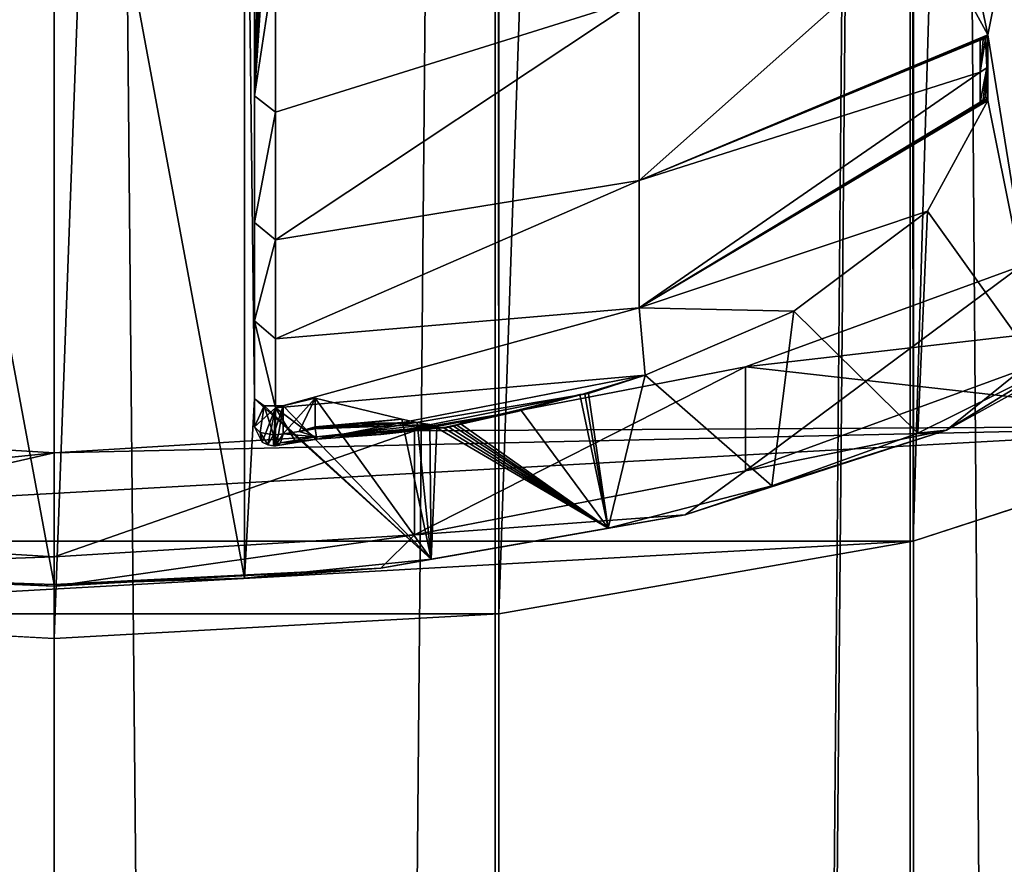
# Model space of a CAD drawing. Header units: millimetres. Extents: x -175 to 114, y -36 to 283.
# Tile 102 of 112: x -150.18 to -145.02, y 178.01 to 182.44. Entities that reach past the tile are written whole.
import ezdxf

# ---------------------------------------------------------------- set-up
doc = ezdxf.new("R2010")
doc.units = ezdxf.units.MM
doc.header["$LTSCALE"] = 65.185185
for name, color, linetype in [('1301', 7, 'CONTINUOUS'), ('1302', 7, 'CONTINUOUS'), ('1305', 7, 'CONTINUOUS'), ('1306', 7, 'CONTINUOUS'), ('1307', 7, 'CONTINUOUS'), ('1308', 7, 'CONTINUOUS'), ('1313', 7, 'CONTINUOUS'), ('1314', 7, 'CONTINUOUS'), ('1322', 7, 'CONTINUOUS'), ('1325', 7, 'CONTINUOUS'), ('1329', 7, 'CONTINUOUS'), ('1333', 7, 'CONTINUOUS'), ('1336', 7, 'CONTINUOUS'), ('1337', 7, 'CONTINUOUS'), ('1338', 7, 'CONTINUOUS'), ('1342', 7, 'CONTINUOUS'), ('1343', 7, 'CONTINUOUS'), ('1344', 7, 'CONTINUOUS'), ('1345', 7, 'CONTINUOUS'), ('1346', 7, 'CONTINUOUS'), ('1347', 7, 'CONTINUOUS'), ('1349', 7, 'CONTINUOUS'), ('1355', 7, 'CONTINUOUS'), ('1356', 7, 'CONTINUOUS'), ('1359', 7, 'CONTINUOUS'), ('1361', 7, 'CONTINUOUS')]:
    doc.layers.add(name, color=color, linetype=linetype)

msp = doc.modelspace()

# ---------------------------------------------------------------- linework, layer by layer
at = {"layer": '1301', "linetype": 'CONTINUOUS'}
for points in [[(-150, -27, 101.5), (-147.6706, -27, 101.1933), (-150, 224, 101.5), (-150, -27, 101.5)], [(-150, 224, 101.5), (-147.6706, -27, 101.1933), (-147.6934, 224, 101.1994), (-150, 224, 101.5)], [(-147.6706, -27, 83.8067), (-150, -27, 83.5), (-147.6706, 224, 83.8067), (-147.6706, -27, 83.8067)], [(-147.6706, 224, 83.8067), (-150, -27, 83.5), (-150, 224, 83.5), (-147.6706, 224, 83.8067)], [(-147.6934, 224, 101.1994), (-147.6706, -27, 101.1933), (-145.5184, 224, 100.3048), (-147.6934, 224, 101.1994)], [(-147.6706, -27, 101.1933), (-145.5, -27, 100.2942), (-145.5184, 224, 100.3048), (-147.6706, -27, 101.1933)], [(-145.5, -27, 84.7058), (-147.6706, -27, 83.8067), (-145.498, 224, 84.7069), (-145.5, -27, 84.7058)], [(-145.498, 224, 84.7069), (-147.6706, -27, 83.8067), (-147.6706, 224, 83.8067), (-145.498, 224, 84.7069)], [(-145.5184, 224, 100.3048), (-145.5, -27, 100.2942), (-143.6494, 224, 98.8773), (-145.5184, 224, 100.3048)], [(-145.5, -27, 100.2942), (-143.636, -27, 98.864), (-143.6494, 224, 98.8773), (-145.5, -27, 100.2942)], [(-143.636, -27, 86.136), (-145.5, -27, 84.7058), (-145.498, 224, 84.7069), (-143.636, -27, 86.136)], [(-143.6327, 224, 86.1394), (-143.636, -27, 86.136), (-145.498, 224, 84.7069), (-143.6327, 224, 86.1394)]]:
    msp.add_3dface(points, dxfattribs=at)
at = {"layer": '1302', "linetype": 'CONTINUOUS'}
for points in [[(-152.3294, -27, 101.1933), (-150, -27, 101.5), (-152.3294, 224, 101.1933), (-152.3294, -27, 101.1933)], [(-150, -27, 101.5), (-150, 224, 101.5), (-152.3294, 224, 101.1933), (-150, -27, 101.5)], [(-150, -27, 83.5), (-152.3294, -27, 83.8067), (-150, 224, 83.5), (-150, -27, 83.5)], [(-150, 224, 83.5), (-152.3294, -27, 83.8067), (-152.3066, 224, 83.8006), (-150, 224, 83.5)]]:
    msp.add_3dface(points, dxfattribs=at)
at = {"layer": '1305', "linetype": 'CONTINUOUS'}
for points in [[(-145.5184, 241.8325, 180.7418), (-143.6494, 242.4358, 182.0356), (-145.4999, 179.706, 209.7236), (-145.5184, 241.8325, 180.7418)], [(-145.4999, 179.706, 209.7236), (-143.6494, 242.4358, 182.0356), (-143.636, 180.3105, 211.0198), (-145.4999, 179.706, 209.7236)], [(-147.6934, 241.4544, 179.9311), (-145.5184, 241.8325, 180.7418), (-147.6706, 179.326, 208.9087), (-147.6934, 241.4544, 179.9311)], [(-147.6706, 179.326, 208.9087), (-145.5184, 241.8325, 180.7418), (-145.4999, 179.706, 209.7236), (-147.6706, 179.326, 208.9087)], [(-150, 241.3273, 179.6586), (-147.6934, 241.4544, 179.9311), (-150, 179.1964, 208.6307), (-150, 241.3273, 179.6586)], [(-150, 179.1964, 208.6307), (-147.6934, 241.4544, 179.9311), (-147.6706, 179.326, 208.9087), (-150, 179.1964, 208.6307)]]:
    msp.add_3dface(points, dxfattribs=at)
at = {"layer": '1306', "linetype": 'CONTINUOUS'}
for points in [[(-152.3294, 241.457, 179.9366), (-150, 241.3273, 179.6586), (-152.3294, 179.326, 208.9087), (-152.3294, 241.457, 179.9366)], [(-150, 241.3273, 179.6586), (-150, 179.1964, 208.6307), (-152.3294, 179.326, 208.9087), (-150, 241.3273, 179.6586)]]:
    msp.add_3dface(points, dxfattribs=at)
at = {"layer": '1307', "linetype": 'CONTINUOUS'}
for points in [[(-146.3777, 180.618, 211.6792), (-142.2058, 181.0982, 212.7091), (-144.9365, 181.1457, 212.811), (-146.3777, 180.618, 211.6792)], [(-143.636, 180.3105, 211.0198), (-142.2058, 181.0982, 212.7091), (-146.3777, 180.618, 211.6792), (-143.636, 180.3105, 211.0198)], [(-148.1124, 180.2832, 210.9612), (-143.636, 180.3105, 211.0198), (-146.3777, 180.618, 211.6792), (-148.1124, 180.2832, 210.9612)], [(-145.4999, 179.706, 209.7236), (-143.636, 180.3105, 211.0198), (-154.5001, 179.706, 209.7236), (-145.4999, 179.706, 209.7236)], [(-154.5001, 179.706, 209.7236), (-143.636, 180.3105, 211.0198), (-150, 180.1685, 210.7152), (-154.5001, 179.706, 209.7236)], [(-154.5001, 179.706, 209.7236), (-150, 180.1685, 210.7152), (-151.8876, 180.2832, 210.9612), (-154.5001, 179.706, 209.7236)], [(-150, 180.1685, 210.7152), (-143.636, 180.3105, 211.0198), (-148.1124, 180.2832, 210.9612), (-150, 180.1685, 210.7152)], [(-145.4999, 179.706, 209.7236), (-154.5001, 179.706, 209.7236), (-152.3294, 179.326, 208.9087), (-145.4999, 179.706, 209.7236)], [(-147.6706, 179.326, 208.9087), (-145.4999, 179.706, 209.7236), (-152.3294, 179.326, 208.9087), (-147.6706, 179.326, 208.9087)], [(-150, 179.1964, 208.6307), (-147.6706, 179.326, 208.9087), (-152.3294, 179.326, 208.9087), (-150, 179.1964, 208.6307)]]:
    msp.add_3dface(points, dxfattribs=at)
at = {"layer": '1308', "color": 7, "linetype": 'CONTINUOUS', "true_color": 0x858787}
for points in [[(-148.4048, 180.3217, 213.3772), (-148.0985, 180.3272, 213.1852), (-148.6328, 180.3049, 213.5303), (-148.4048, 180.3217, 213.3772)], [(-148.6328, 180.3049, 213.5303), (-148.0985, 180.3272, 213.1852), (-148.6326, 180.2993, 213.533), (-148.6328, 180.3049, 213.5303)], [(-148.6326, 180.2993, 213.533), (-148.0985, 180.3272, 213.1852), (-148.6321, 180.2939, 213.5359), (-148.6326, 180.2993, 213.533)], [(-148.0985, 180.3272, 213.1852), (-148.0309, 180.3161, 213.1613), (-148.6321, 180.2939, 213.5359), (-148.0985, 180.3272, 213.1852)], [(-148.6321, 180.2939, 213.5359), (-148.0309, 180.3161, 213.1613), (-148.6256, 180.2523, 213.5805), (-148.6321, 180.2939, 213.5359)], [(-148.6256, 180.2523, 213.5805), (-148.0309, 180.3161, 213.1613), (-148.0045, 180.3038, 213.1747), (-148.6256, 180.2523, 213.5805)], [(-148.1785, 180.3445, 213.2224), (-148.0985, 180.3272, 213.1852), (-148.4048, 180.3217, 213.3772), (-148.1785, 180.3445, 213.2224)], [(-147.9742, 180.3, 213.1903), (-148.6256, 180.2523, 213.5805), (-148.0045, 180.3038, 213.1747), (-147.9742, 180.3, 213.1903)], [(-148.2874, 180.2644, 213.427), (-148.6256, 180.2523, 213.5805), (-147.9572, 180.3019, 213.1992), (-148.2874, 180.2644, 213.427)], [(-147.9572, 180.3019, 213.1992), (-148.6256, 180.2523, 213.5805), (-147.9657, 180.3006, 213.1947), (-147.9572, 180.3019, 213.1992)], [(-147.9657, 180.3006, 213.1947), (-148.6256, 180.2523, 213.5805), (-147.9742, 180.3, 213.1903), (-147.9657, 180.3006, 213.1947)], [(-148.6213, 180.2397, 213.6512), (-148.6256, 180.2523, 213.5805), (-148.2874, 180.2644, 213.427), (-148.6213, 180.2397, 213.6512)]]:
    msp.add_3dface(points, dxfattribs=at)
at = {"layer": '1313', "color": 7, "linetype": 'CONTINUOUS', "true_color": 0x858787}
for points in [[(-151.8876, 179.7394, 211.2148), (-150, 179.6247, 210.9688), (-151.7113, 179.5648, 211.3423), (-151.8876, 179.7394, 211.2148)], [(-151.7113, 179.5648, 211.3423), (-150, 179.6247, 210.9688), (-150, 179.4696, 211.1381), (-151.7113, 179.5648, 211.3423)], [(-151.7113, 179.5648, 211.3423), (-150, 179.4696, 211.1381), (-150.9973, 179.5126, 211.4384), (-151.7113, 179.5648, 211.3423)], [(-150, 179.4696, 211.1381), (-150, 179.4796, 211.3675), (-150.9973, 179.5126, 211.4384), (-150, 179.4696, 211.1381)]]:
    msp.add_3dface(points, dxfattribs=at)
at = {"layer": '1314', "color": 7, "linetype": 'CONTINUOUS', "true_color": 0x858787}
for points in [[(-148.9098, 180.2248, 213.5261), (-148.95, 180.3046, 213.5195), (-148.9207, 180.2748, 213.4554), (-148.9098, 180.2248, 213.5261)], [(-148.8798, 180.2095, 213.5274), (-148.9098, 180.2248, 213.5261), (-148.9207, 180.2748, 213.4554), (-148.8798, 180.2095, 213.5274)], [(-148.85, 180.2624, 213.4289), (-148.8798, 180.2095, 213.5274), (-148.9207, 180.2748, 213.4554), (-148.85, 180.2624, 213.4289)], [(-148.8452, 180.2051, 213.5277), (-148.85, 180.205, 213.5278), (-148.8241, 180.2638, 213.4319), (-148.8452, 180.2051, 213.5277)], [(-148.8241, 180.2638, 213.4319), (-148.85, 180.205, 213.5278), (-148.85, 180.2624, 213.4289), (-148.8241, 180.2638, 213.4319)], [(-148.8403, 180.2055, 213.5277), (-148.8452, 180.2051, 213.5277), (-148.8241, 180.2638, 213.4319), (-148.8403, 180.2055, 213.5277)], [(-148.8139, 180.2214, 213.4773), (-148.8403, 180.2055, 213.5277), (-148.8, 180.268, 213.441), (-148.8139, 180.2214, 213.4773)], [(-148.8, 180.268, 213.441), (-148.8403, 180.2055, 213.5277), (-148.8241, 180.2638, 213.4319), (-148.8, 180.268, 213.441)], [(-148.85, 180.205, 213.5278), (-148.8798, 180.2095, 213.5274), (-148.85, 180.2624, 213.4289), (-148.85, 180.205, 213.5278)]]:
    msp.add_3dface(points, dxfattribs=at)
at = {"layer": '1322', "color": 7, "linetype": 'CONTINUOUS', "true_color": 0x858787}
for points in [[(-148.6256, 180.2523, 213.5805), (-148.8139, 180.2214, 213.4773), (-148.8, 180.268, 213.441), (-148.6256, 180.2523, 213.5805)], [(-148.6256, 180.2523, 213.5805), (-148.8, 180.268, 213.441), (-148.7161, 180.2806, 213.4886), (-148.6256, 180.2523, 213.5805)], [(-148.6321, 180.2939, 213.5359), (-148.6256, 180.2523, 213.5805), (-148.7161, 180.2806, 213.4886), (-148.6321, 180.2939, 213.5359)], [(-148.8403, 180.2055, 213.5277), (-148.8139, 180.2214, 213.4773), (-148.7309, 180.2219, 213.5898), (-148.8403, 180.2055, 213.5277)], [(-148.6256, 180.2523, 213.5805), (-148.6213, 180.2397, 213.6512), (-148.8139, 180.2214, 213.4773), (-148.6256, 180.2523, 213.5805)], [(-148.8139, 180.2214, 213.4773), (-148.6213, 180.2397, 213.6512), (-148.7309, 180.2219, 213.5898), (-148.8139, 180.2214, 213.4773)]]:
    msp.add_3dface(points, dxfattribs=at)
at = {"layer": '1325', "color": 7, "linetype": 'CONTINUOUS', "true_color": 0x858787}
for points in [[(-147.5573, 180.3961, 213.3331), (-147.2466, 180.4747, 213.5015), (-147.5747, 180.3855, 213.3717), (-147.5573, 180.3961, 213.3331)], [(-147.5747, 180.3855, 213.3717), (-147.2466, 180.4747, 213.5015), (-147.2443, 180.4721, 213.5217), (-147.5747, 180.3855, 213.3717)], [(-147.2427, 180.4726, 213.5427), (-147.5747, 180.3855, 213.3717), (-147.2443, 180.4721, 213.5217), (-147.2427, 180.4726, 213.5427)], [(-147.8894, 180.3147, 213.1842), (-147.5573, 180.3961, 213.3331), (-147.9068, 180.3105, 213.1952), (-147.8894, 180.3147, 213.1842)], [(-147.9068, 180.3105, 213.1952), (-147.5573, 180.3961, 213.3331), (-147.5747, 180.3855, 213.3717), (-147.9068, 180.3105, 213.1952)], [(-147.8733, 180.3218, 213.1736), (-147.5573, 180.3961, 213.3331), (-147.8894, 180.3147, 213.1842), (-147.8733, 180.3218, 213.1736)]]:
    msp.add_3dface(points, dxfattribs=at)
at = {"layer": '1329', "color": 7, "linetype": 'CONTINUOUS', "true_color": 0x858787}
for points in [[(-145.1143, 182.1843, 217.1677), (-145.1199, 182.3372, 217.4958), (-145.1495, 182.1608, 217.1789), (-145.1143, 182.1843, 217.1677)], [(-145.1495, 182.1608, 217.1789), (-145.1199, 182.3372, 217.4958), (-145.1337, 182.3318, 217.51), (-145.1495, 182.1608, 217.1789)], [(-145.1495, 182.3289, 217.5235), (-145.1495, 182.1608, 217.1789), (-145.1337, 182.3318, 217.51), (-145.1495, 182.3289, 217.5235)], [(-145.1337, 182.0171, 216.8349), (-145.1143, 182.1843, 217.1677), (-145.1495, 182.0048, 216.8285), (-145.1337, 182.0171, 216.8349)], [(-145.1495, 182.0048, 216.8285), (-145.1143, 182.1843, 217.1677), (-145.1495, 182.1608, 217.1789), (-145.1495, 182.0048, 216.8285)], [(-145.1199, 182.0314, 216.8399), (-145.1143, 182.1843, 217.1677), (-145.1337, 182.0171, 216.8349), (-145.1199, 182.0314, 216.8399)]]:
    msp.add_3dface(points, dxfattribs=at)
at = {"layer": '1333', "color": 7, "linetype": 'CONTINUOUS', "true_color": 0x858787}
for points in [[(-147.2443, 180.4721, 213.5217), (-147.2466, 180.4747, 213.5015), (-147.2201, 180.4763, 213.5051), (-147.2443, 180.4721, 213.5217)], [(-147.2012, 180.4799, 213.5128), (-147.2443, 180.4721, 213.5217), (-147.2201, 180.4763, 213.5051), (-147.2012, 180.4799, 213.5128)], [(-147.2443, 180.4721, 213.5217), (-147.2012, 180.4799, 213.5128), (-147.2219, 180.4762, 213.5277), (-147.2443, 180.4721, 213.5217)], [(-147.2427, 180.4726, 213.5427), (-147.2443, 180.4721, 213.5217), (-147.2219, 180.4762, 213.5277), (-147.2427, 180.4726, 213.5427)]]:
    msp.add_3dface(points, dxfattribs=at)
at = {"layer": '1336', "color": 7, "linetype": 'CONTINUOUS', "true_color": 0x858787}
for points in [[(-148.0045, 180.3038, 213.1747), (-148.0309, 180.3161, 213.1613), (-147.9942, 180.2985, 213.1237), (-148.0045, 180.3038, 213.1747)], [(-147.9742, 180.3, 213.1903), (-148.0045, 180.3038, 213.1747), (-147.9942, 180.2985, 213.1237), (-147.9742, 180.3, 213.1903)], [(-147.9572, 180.2979, 213.1224), (-147.9742, 180.3, 213.1903), (-147.9942, 180.2985, 213.1237), (-147.9572, 180.2979, 213.1224)], [(-147.9657, 180.3006, 213.1947), (-147.9742, 180.3, 213.1903), (-147.9572, 180.2979, 213.1224), (-147.9657, 180.3006, 213.1947)], [(-147.9572, 180.3019, 213.1992), (-147.9657, 180.3006, 213.1947), (-147.9572, 180.2998, 213.1608), (-147.9572, 180.3019, 213.1992)], [(-147.9657, 180.3006, 213.1947), (-147.9572, 180.2979, 213.1224), (-147.9572, 180.2998, 213.1608), (-147.9657, 180.3006, 213.1947)]]:
    msp.add_3dface(points, dxfattribs=at)
at = {"layer": '1337', "color": 7, "linetype": 'CONTINUOUS', "true_color": 0x858787}
for points in [[(-145.1495, 182.3289, 217.5235), (-145.1337, 182.3318, 217.51), (-145.1287, 182.3427, 217.5303), (-145.1495, 182.3289, 217.5235)], [(-145.108, 182.3565, 217.5371), (-145.1337, 182.3318, 217.51), (-145.11, 182.3478, 217.5184), (-145.108, 182.3565, 217.5371)], [(-145.1337, 182.3318, 217.51), (-145.108, 182.3565, 217.5371), (-145.1287, 182.3427, 217.5303), (-145.1337, 182.3318, 217.51)], [(-145.1337, 182.3318, 217.51), (-145.1199, 182.3372, 217.4958), (-145.11, 182.3478, 217.5184), (-145.1337, 182.3318, 217.51)]]:
    msp.add_3dface(points, dxfattribs=at)
at = {"layer": '1338', "color": 7, "linetype": 'CONTINUOUS', "true_color": 0x858787}
for points in [[(-148.9094, 183.7143, 221.0101), (-148.95, 183.7709, 220.9529), (-148.95, 182.0374, 218.7742), (-148.9094, 183.7143, 221.0101)], [(-148.8786, 183.7035, 221.021), (-148.9094, 183.7143, 221.0101), (-148.95, 182.0374, 218.7742), (-148.8786, 183.7035, 221.021)], [(-148.85, 183.7005, 221.0239), (-148.8786, 183.7035, 221.021), (-148.95, 182.0374, 218.7742), (-148.85, 183.7005, 221.0239)], [(-148.8403, 183.7008, 221.0236), (-148.8451, 183.7006, 221.0239), (-148.95, 182.0374, 218.7742), (-148.8403, 183.7008, 221.0236)], [(-148.8403, 183.7008, 221.0236), (-148.95, 182.0374, 218.7742), (-148.8403, 182.7617, 219.9762), (-148.8403, 183.7008, 221.0236)], [(-148.8451, 183.7006, 221.0239), (-148.85, 183.7005, 221.0239), (-148.95, 182.0374, 218.7742), (-148.8451, 183.7006, 221.0239)], [(-148.8403, 182.7617, 219.9762), (-148.95, 182.0374, 218.7742), (-148.8403, 181.9522, 218.8256), (-148.8403, 182.7617, 219.9762)], [(-148.95, 182.0374, 218.7742), (-148.95, 181.3738, 217.5458), (-148.8403, 181.9522, 218.8256), (-148.95, 182.0374, 218.7742)], [(-148.8403, 181.9522, 218.8256), (-148.95, 181.3738, 217.5458), (-148.8403, 181.2836, 217.5879), (-148.8403, 181.9522, 218.8256)], [(-148.95, 181.3738, 217.5458), (-148.95, 180.8594, 216.2479), (-148.8403, 181.2836, 217.5879), (-148.95, 181.3738, 217.5458)], [(-148.8403, 181.2836, 217.5879), (-148.95, 180.8594, 216.2479), (-148.8403, 180.7652, 216.2801), (-148.8403, 181.2836, 217.5879)], [(-148.95, 180.8594, 216.2479), (-148.95, 180.3046, 213.5195), (-148.8403, 180.4041, 214.9204), (-148.95, 180.8594, 216.2479)], [(-148.8403, 180.7652, 216.2801), (-148.95, 180.8594, 216.2479), (-148.8403, 180.4041, 214.9204), (-148.8403, 180.7652, 216.2801)], [(-148.95, 180.3046, 213.5195), (-148.9098, 180.2248, 213.5261), (-148.8403, 180.4041, 214.9204), (-148.95, 180.3046, 213.5195)], [(-148.9098, 180.2248, 213.5261), (-148.8798, 180.2095, 213.5274), (-148.8403, 180.4041, 214.9204), (-148.9098, 180.2248, 213.5261)], [(-148.8798, 180.2095, 213.5274), (-148.85, 180.205, 213.5278), (-148.8403, 180.4041, 214.9204), (-148.8798, 180.2095, 213.5274)], [(-148.85, 180.205, 213.5278), (-148.8452, 180.2051, 213.5277), (-148.8403, 180.4041, 214.9204), (-148.85, 180.205, 213.5278)], [(-148.8452, 180.2051, 213.5277), (-148.8403, 180.2055, 213.5277), (-148.8403, 180.4041, 214.9204), (-148.8452, 180.2051, 213.5277)]]:
    msp.add_3dface(points, dxfattribs=at)
at = {"layer": '1342', "color": 7, "linetype": 'CONTINUOUS', "true_color": 0x858787}
for points in [[(-144.2737, 180.8668, 214.1344), (-144.8233, 180.5939, 213.7573), (-145.3245, 180.288, 212.8933), (-144.2737, 180.8668, 214.1344)], [(-144.2737, 180.8668, 214.1344), (-145.3245, 180.288, 212.8933), (-144.9365, 180.6019, 213.0646), (-144.2737, 180.8668, 214.1344)], [(-144.9365, 180.6019, 213.0646), (-145.3245, 180.288, 212.8933), (-146.3777, 180.0742, 211.9328), (-144.9365, 180.6019, 213.0646)], [(-144.8233, 180.5939, 213.7573), (-145.476, 180.2712, 213.0651), (-145.3245, 180.288, 212.8933), (-144.8233, 180.5939, 213.7573)], [(-145.3245, 180.288, 212.8933), (-146.2402, 179.9955, 212.474), (-146.6939, 179.8439, 211.941), (-145.3245, 180.288, 212.8933)], [(-145.3245, 180.288, 212.8933), (-146.6939, 179.8439, 211.941), (-146.3777, 180.0742, 211.9328), (-145.3245, 180.288, 212.8933)], [(-145.476, 180.2712, 213.0651), (-146.2402, 179.9955, 212.474), (-145.3245, 180.288, 212.8933), (-145.476, 180.2712, 213.0651)], [(-146.3777, 180.0742, 211.9328), (-146.6939, 179.8439, 211.941), (-148.1124, 179.7394, 211.2148), (-146.3777, 180.0742, 211.9328)], [(-146.2402, 179.9955, 212.474), (-147.0971, 179.7738, 211.9985), (-146.6939, 179.8439, 211.941), (-146.2402, 179.9955, 212.474)], [(-146.6939, 179.8439, 211.941), (-148.0252, 179.6115, 211.6505), (-148.2887, 179.5648, 211.3423), (-146.6939, 179.8439, 211.941)], [(-146.6939, 179.8439, 211.941), (-148.2887, 179.5648, 211.3423), (-148.1124, 179.7394, 211.2148), (-146.6939, 179.8439, 211.941)], [(-147.0971, 179.7738, 211.9985), (-148.0252, 179.6115, 211.6505), (-146.6939, 179.8439, 211.941), (-147.0971, 179.7738, 211.9985)], [(-150, 179.4696, 211.1381), (-150, 179.6247, 210.9688), (-148.1124, 179.7394, 211.2148), (-150, 179.4696, 211.1381)], [(-148.2887, 179.5648, 211.3423), (-150, 179.4696, 211.1381), (-148.1124, 179.7394, 211.2148), (-148.2887, 179.5648, 211.3423)], [(-148.0252, 179.6115, 211.6505), (-149.0026, 179.5126, 211.4384), (-148.2887, 179.5648, 211.3423), (-148.0252, 179.6115, 211.6505)], [(-150, 179.4796, 211.3675), (-150, 179.4696, 211.1381), (-148.2887, 179.5648, 211.3423), (-150, 179.4796, 211.3675)], [(-149.0026, 179.5126, 211.4384), (-150, 179.4796, 211.3675), (-148.2887, 179.5648, 211.3423), (-149.0026, 179.5126, 211.4384)]]:
    msp.add_3dface(points, dxfattribs=at)
at = {"layer": '1343', "color": 7, "linetype": 'CONTINUOUS', "true_color": 0x858787}
for points in [[(-151.8876, 180.2832, 210.9612), (-150, 180.1685, 210.7152), (-151.8876, 179.7394, 211.2148), (-151.8876, 180.2832, 210.9612)], [(-150, 180.1685, 210.7152), (-150, 179.6247, 210.9688), (-151.8876, 179.7394, 211.2148), (-150, 180.1685, 210.7152)]]:
    msp.add_3dface(points, dxfattribs=at)
at = {"layer": '1344', "color": 7, "linetype": 'CONTINUOUS', "true_color": 0x858787}
for points in [[(-150, 179.4796, 211.3675), (-150, 184.8891, 222.9682), (-150.9974, 184.856, 222.8974), (-150, 179.4796, 211.3675)], [(-150, 179.4796, 211.3675), (-150.9974, 184.856, 222.8974), (-150.9973, 179.5126, 211.4384), (-150, 179.4796, 211.3675)], [(-150, 184.8891, 222.9682), (-150, 179.4796, 211.3675), (-149.0026, 179.5126, 211.4384), (-150, 184.8891, 222.9682)], [(-150, 184.8891, 222.9682), (-149.0026, 179.5126, 211.4384), (-149.0027, 184.856, 222.8974), (-150, 184.8891, 222.9682)], [(-148.95, 183.9175, 220.8846), (-149.0027, 184.856, 222.8974), (-148.95, 180.4512, 213.4512), (-148.95, 183.9175, 220.8846)], [(-149.0027, 184.856, 222.8974), (-149.0026, 179.5126, 211.4384), (-148.95, 180.4512, 213.4512), (-149.0027, 184.856, 222.8974)], [(-145.108, 182.3565, 217.5371), (-144.8233, 183.7747, 220.5785), (-145.476, 184.0975, 221.2707), (-145.108, 182.3565, 217.5371)], [(-145.108, 182.3565, 217.5371), (-145.476, 184.0975, 221.2707), (-145.4244, 182.9358, 218.7794), (-145.108, 182.3565, 217.5371)], [(-145.108, 182.3565, 217.5371), (-144.8233, 180.5939, 213.7573), (-144.8233, 183.7747, 220.5785), (-145.108, 182.3565, 217.5371)], [(-145.1199, 182.3372, 217.4958), (-145.1143, 182.1843, 217.1677), (-145.11, 182.3478, 217.5184), (-145.1199, 182.3372, 217.4958)], [(-145.11, 182.3478, 217.5184), (-145.1143, 182.1843, 217.1677), (-145.11, 182.0209, 216.8174), (-145.11, 182.3478, 217.5184)], [(-145.108, 182.3565, 217.5371), (-145.11, 182.3478, 217.5184), (-145.108, 182.0122, 216.7987), (-145.108, 182.3565, 217.5371)], [(-145.108, 182.0122, 216.7987), (-145.11, 182.3478, 217.5184), (-145.11, 182.0209, 216.8174), (-145.108, 182.0122, 216.7987)], [(-144.8233, 180.5939, 213.7573), (-145.108, 182.3565, 217.5371), (-145.108, 182.0122, 216.7987), (-144.8233, 180.5939, 213.7573)], [(-145.1143, 182.1843, 217.1677), (-145.1199, 182.0314, 216.8399), (-145.11, 182.0209, 216.8174), (-145.1143, 182.1843, 217.1677)], [(-145.4244, 181.4329, 215.5563), (-144.8233, 180.5939, 213.7573), (-145.108, 182.0122, 216.7987), (-145.4244, 181.4329, 215.5563)], [(-146.1248, 180.9108, 214.4368), (-145.476, 180.2712, 213.0651), (-145.4244, 181.4329, 215.5563), (-146.1248, 180.9108, 214.4368)], [(-145.476, 180.2712, 213.0651), (-144.8233, 180.5939, 213.7573), (-145.4244, 181.4329, 215.5563), (-145.476, 180.2712, 213.0651)], [(-146.9041, 180.5743, 213.7152), (-146.2402, 179.9955, 212.474), (-146.1248, 180.9108, 214.4368), (-146.9041, 180.5743, 213.7152)], [(-146.2402, 179.9955, 212.474), (-145.476, 180.2712, 213.0651), (-146.1248, 180.9108, 214.4368), (-146.2402, 179.9955, 212.474)], [(-147.2012, 180.4799, 213.5128), (-147.0971, 179.7738, 211.9985), (-146.9041, 180.5743, 213.7152), (-147.2012, 180.4799, 213.5128)], [(-147.0971, 179.7738, 211.9985), (-146.2402, 179.9955, 212.474), (-146.9041, 180.5743, 213.7152), (-147.0971, 179.7738, 211.9985)], [(-147.2466, 180.4747, 213.5015), (-147.5573, 180.3961, 213.3331), (-147.0971, 179.7738, 211.9985), (-147.2466, 180.4747, 213.5015)], [(-147.2201, 180.4763, 213.5051), (-147.2466, 180.4747, 213.5015), (-147.0971, 179.7738, 211.9985), (-147.2201, 180.4763, 213.5051)], [(-147.2012, 180.4799, 213.5128), (-147.2201, 180.4763, 213.5051), (-147.0971, 179.7738, 211.9985), (-147.2012, 180.4799, 213.5128)], [(-149.0026, 179.5126, 211.4384), (-148.0252, 179.6115, 211.6505), (-148.95, 180.4512, 213.4512), (-149.0026, 179.5126, 211.4384)], [(-148.95, 180.4512, 213.4512), (-148.0252, 179.6115, 211.6505), (-148.9, 180.4146, 213.3727), (-148.95, 180.4512, 213.4512)], [(-148.8, 180.4146, 213.3727), (-148.0252, 179.6115, 211.6505), (-148.6328, 180.4554, 213.4601), (-148.8, 180.4146, 213.3727)], [(-148.0252, 179.6115, 211.6505), (-148.1785, 180.3445, 213.2224), (-148.6328, 180.4554, 213.4601), (-148.0252, 179.6115, 211.6505)], [(-148.9, 180.4146, 213.3727), (-148.0252, 179.6115, 211.6505), (-148.8, 180.4146, 213.3727), (-148.9, 180.4146, 213.3727)], [(-147.5573, 180.3961, 213.3331), (-147.8733, 180.3218, 213.1736), (-147.0971, 179.7738, 211.9985), (-147.5573, 180.3961, 213.3331)], [(-148.0985, 180.3272, 213.1852), (-148.1785, 180.3445, 213.2224), (-148.0252, 179.6115, 211.6505), (-148.0985, 180.3272, 213.1852)], [(-148.0309, 180.3161, 213.1613), (-148.0985, 180.3272, 213.1852), (-148.0252, 179.6115, 211.6505), (-148.0309, 180.3161, 213.1613)], [(-147.9942, 180.2985, 213.1237), (-148.0309, 180.3161, 213.1613), (-148.0252, 179.6115, 211.6505), (-147.9942, 180.2985, 213.1237)], [(-147.0971, 179.7738, 211.9985), (-147.8733, 180.3218, 213.1736), (-147.8899, 180.3129, 213.1546), (-147.0971, 179.7738, 211.9985)], [(-147.9942, 180.2985, 213.1237), (-148.0252, 179.6115, 211.6505), (-147.0971, 179.7738, 211.9985), (-147.9942, 180.2985, 213.1237)], [(-147.9572, 180.2979, 213.1224), (-147.9942, 180.2985, 213.1237), (-147.0971, 179.7738, 211.9985), (-147.9572, 180.2979, 213.1224)], [(-147.9572, 180.2979, 213.1224), (-147.0971, 179.7738, 211.9985), (-147.932, 180.3028, 213.1329), (-147.9572, 180.2979, 213.1224)], [(-147.932, 180.3028, 213.1329), (-147.0971, 179.7738, 211.9985), (-147.9068, 180.3078, 213.1436), (-147.932, 180.3028, 213.1329)], [(-147.9068, 180.3078, 213.1436), (-147.0971, 179.7738, 211.9985), (-147.8899, 180.3129, 213.1546), (-147.9068, 180.3078, 213.1436)]]:
    msp.add_3dface(points, dxfattribs=at)
at = {"layer": '1345', "color": 7, "linetype": 'CONTINUOUS', "true_color": 0x858787}
for points in [[(-148.95, 183.7709, 220.9529), (-148.95, 183.9175, 220.8846), (-148.95, 180.4512, 213.4512), (-148.95, 183.7709, 220.9529)], [(-148.95, 182.0374, 218.7742), (-148.95, 183.7709, 220.9529), (-148.95, 180.4512, 213.4512), (-148.95, 182.0374, 218.7742)], [(-148.95, 181.3738, 217.5458), (-148.95, 182.0374, 218.7742), (-148.95, 180.4512, 213.4512), (-148.95, 181.3738, 217.5458)], [(-148.95, 180.8594, 216.2479), (-148.95, 181.3738, 217.5458), (-148.95, 180.4512, 213.4512), (-148.95, 180.8594, 216.2479)], [(-148.95, 180.3046, 213.5195), (-148.95, 180.8594, 216.2479), (-148.95, 180.4512, 213.4512), (-148.95, 180.3046, 213.5195)]]:
    msp.add_3dface(points, dxfattribs=at)
at = {"layer": '1346', "color": 7, "linetype": 'CONTINUOUS', "true_color": 0x858787}
for points in [[(-146.3777, 180.618, 211.6792), (-144.9365, 181.1457, 212.811), (-146.3777, 180.0742, 211.9328), (-146.3777, 180.618, 211.6792)], [(-144.9365, 181.1457, 212.811), (-144.9365, 180.6019, 213.0646), (-146.3777, 180.0742, 211.9328), (-144.9365, 181.1457, 212.811)], [(-148.1124, 180.2832, 210.9612), (-146.3777, 180.618, 211.6792), (-148.1124, 179.7394, 211.2148), (-148.1124, 180.2832, 210.9612)], [(-146.3777, 180.618, 211.6792), (-146.3777, 180.0742, 211.9328), (-148.1124, 179.7394, 211.2148), (-146.3777, 180.618, 211.6792)], [(-150, 180.1685, 210.7152), (-148.1124, 180.2832, 210.9612), (-150, 179.6247, 210.9688), (-150, 180.1685, 210.7152)], [(-150, 179.6247, 210.9688), (-148.1124, 180.2832, 210.9612), (-148.1124, 179.7394, 211.2148), (-150, 179.6247, 210.9688)]]:
    msp.add_3dface(points, dxfattribs=at)
at = {"layer": '1347', "color": 7, "linetype": 'CONTINUOUS', "true_color": 0x858787}
for points in [[(-148.1785, 180.3445, 213.2224), (-148.6328, 180.3049, 213.5303), (-148.6328, 180.4554, 213.4601), (-148.1785, 180.3445, 213.2224)], [(-148.1785, 180.3445, 213.2224), (-148.4048, 180.3217, 213.3772), (-148.6328, 180.3049, 213.5303), (-148.1785, 180.3445, 213.2224)]]:
    msp.add_3dface(points, dxfattribs=at)
at = {"layer": '1349', "color": 7, "linetype": 'CONTINUOUS', "true_color": 0x858787}
for points in [[(-147.8733, 180.3218, 213.1736), (-147.8894, 180.3147, 213.1842), (-147.8899, 180.3129, 213.1546), (-147.8733, 180.3218, 213.1736)], [(-147.8894, 180.3147, 213.1842), (-147.9068, 180.3105, 213.1952), (-147.8899, 180.3129, 213.1546), (-147.8894, 180.3147, 213.1842)], [(-147.8899, 180.3129, 213.1546), (-147.9068, 180.3105, 213.1952), (-147.9068, 180.3091, 213.1694), (-147.8899, 180.3129, 213.1546)], [(-147.9068, 180.3078, 213.1436), (-147.8899, 180.3129, 213.1546), (-147.9068, 180.3091, 213.1694), (-147.9068, 180.3078, 213.1436)]]:
    msp.add_3dface(points, dxfattribs=at)
at = {"layer": '1355', "color": 7, "linetype": 'CONTINUOUS', "true_color": 0x858787}
for points in [[(-148.95, 180.3046, 213.5195), (-148.95, 180.4512, 213.4512), (-148.9, 180.4146, 213.3727), (-148.95, 180.3046, 213.5195)], [(-148.9207, 180.2748, 213.4554), (-148.95, 180.3046, 213.5195), (-148.9, 180.4146, 213.3727), (-148.9207, 180.2748, 213.4554)], [(-148.85, 180.2624, 213.4289), (-148.9207, 180.2748, 213.4554), (-148.9, 180.4146, 213.3727), (-148.85, 180.2624, 213.4289)], [(-148.85, 180.2624, 213.4289), (-148.9, 180.4146, 213.3727), (-148.8, 180.4146, 213.3727), (-148.85, 180.2624, 213.4289)], [(-148.8241, 180.2638, 213.4319), (-148.85, 180.2624, 213.4289), (-148.8, 180.4146, 213.3727), (-148.8241, 180.2638, 213.4319)], [(-148.8, 180.268, 213.441), (-148.8241, 180.2638, 213.4319), (-148.8, 180.4146, 213.3727), (-148.8, 180.268, 213.441)]]:
    msp.add_3dface(points, dxfattribs=at)
at = {"layer": '1356', "color": 7, "linetype": 'CONTINUOUS', "true_color": 0x858787}
for points in [[(-145.108, 182.3565, 217.5371), (-145.4244, 182.9358, 218.7794), (-146.9343, 181.5936, 217.4433), (-145.108, 182.3565, 217.5371)], [(-145.4244, 182.9358, 218.7794), (-146.9343, 182.5489, 219.1142), (-146.9343, 181.5936, 217.4433), (-145.4244, 182.9358, 218.7794)], [(-148.8403, 182.7617, 219.9762), (-148.8403, 181.9522, 218.8256), (-146.9343, 182.5489, 219.1142), (-148.8403, 182.7617, 219.9762)], [(-148.8403, 181.9522, 218.8256), (-148.8403, 181.2836, 217.5879), (-146.9343, 182.5489, 219.1142), (-148.8403, 181.9522, 218.8256)], [(-146.9343, 182.5489, 219.1142), (-148.8403, 181.2836, 217.5879), (-146.9343, 181.5936, 217.4433), (-146.9343, 182.5489, 219.1142)], [(-145.1287, 182.3427, 217.5303), (-145.108, 182.3565, 217.5371), (-146.9343, 181.5936, 217.4433), (-145.1287, 182.3427, 217.5303)], [(-145.1495, 182.3289, 217.5235), (-145.1287, 182.3427, 217.5303), (-146.9343, 181.5936, 217.4433), (-145.1495, 182.3289, 217.5235)], [(-145.1495, 182.1608, 217.1789), (-145.1495, 182.3289, 217.5235), (-146.9343, 181.5936, 217.4433), (-145.1495, 182.1608, 217.1789)], [(-145.1495, 182.0048, 216.8285), (-145.1495, 182.1608, 217.1789), (-146.9343, 180.9277, 215.6375), (-145.1495, 182.0048, 216.8285)], [(-145.1495, 182.1608, 217.1789), (-146.9343, 181.5936, 217.4433), (-146.9343, 180.9277, 215.6375), (-145.1495, 182.1608, 217.1789)], [(-145.4244, 181.4329, 215.5563), (-145.108, 182.0122, 216.7987), (-146.9343, 180.9277, 215.6375), (-145.4244, 181.4329, 215.5563)], [(-146.9343, 180.9277, 215.6375), (-145.108, 182.0122, 216.7987), (-145.1287, 182.0085, 216.8136), (-146.9343, 180.9277, 215.6375)], [(-145.1495, 182.0048, 216.8285), (-146.9343, 180.9277, 215.6375), (-145.1287, 182.0085, 216.8136), (-145.1495, 182.0048, 216.8285)], [(-148.8403, 181.2836, 217.5879), (-148.8403, 180.7652, 216.2801), (-146.9343, 181.5936, 217.4433), (-148.8403, 181.2836, 217.5879)], [(-146.9343, 181.5936, 217.4433), (-148.8403, 180.7652, 216.2801), (-146.9343, 180.9277, 215.6375), (-146.9343, 181.5936, 217.4433)], [(-146.1248, 180.9108, 214.4368), (-145.4244, 181.4329, 215.5563), (-146.9343, 180.9277, 215.6375), (-146.1248, 180.9108, 214.4368)], [(-148.8403, 180.7652, 216.2801), (-148.8403, 180.4041, 214.9204), (-146.9343, 180.9277, 215.6375), (-148.8403, 180.7652, 216.2801)], [(-148.8403, 180.4041, 214.9204), (-146.9041, 180.5743, 213.7152), (-146.9343, 180.9277, 215.6375), (-148.8403, 180.4041, 214.9204)], [(-146.9041, 180.5743, 213.7152), (-146.1248, 180.9108, 214.4368), (-146.9343, 180.9277, 215.6375), (-146.9041, 180.5743, 213.7152)], [(-148.8403, 180.4041, 214.9204), (-148.6213, 180.2397, 213.6512), (-146.9041, 180.5743, 213.7152), (-148.8403, 180.4041, 214.9204)], [(-148.6213, 180.2397, 213.6512), (-147.2427, 180.4726, 213.5427), (-146.9041, 180.5743, 213.7152), (-148.6213, 180.2397, 213.6512)], [(-147.2427, 180.4726, 213.5427), (-147.2219, 180.4762, 213.5277), (-146.9041, 180.5743, 213.7152), (-147.2427, 180.4726, 213.5427)], [(-147.2219, 180.4762, 213.5277), (-147.2012, 180.4799, 213.5128), (-146.9041, 180.5743, 213.7152), (-147.2219, 180.4762, 213.5277)], [(-148.6213, 180.2397, 213.6512), (-148.2874, 180.2644, 213.427), (-147.2427, 180.4726, 213.5427), (-148.6213, 180.2397, 213.6512)], [(-148.2874, 180.2644, 213.427), (-147.5747, 180.3855, 213.3717), (-147.2427, 180.4726, 213.5427), (-148.2874, 180.2644, 213.427)], [(-148.7309, 180.2219, 213.5898), (-148.6213, 180.2397, 213.6512), (-148.8403, 180.4041, 214.9204), (-148.7309, 180.2219, 213.5898)], [(-148.8403, 180.2055, 213.5277), (-148.7309, 180.2219, 213.5898), (-148.8403, 180.4041, 214.9204), (-148.8403, 180.2055, 213.5277)], [(-148.2874, 180.2644, 213.427), (-147.9572, 180.3019, 213.1992), (-147.5747, 180.3855, 213.3717), (-148.2874, 180.2644, 213.427)], [(-147.9572, 180.3019, 213.1992), (-147.9068, 180.3105, 213.1952), (-147.5747, 180.3855, 213.3717), (-147.9572, 180.3019, 213.1992)], [(-147.9068, 180.3105, 213.1952), (-147.9572, 180.3019, 213.1992), (-147.9572, 180.2998, 213.1608), (-147.9068, 180.3105, 213.1952)], [(-147.9068, 180.3105, 213.1952), (-147.9572, 180.2998, 213.1608), (-147.9068, 180.3091, 213.1694), (-147.9068, 180.3105, 213.1952)], [(-147.9572, 180.2998, 213.1608), (-147.9068, 180.3078, 213.1436), (-147.9068, 180.3091, 213.1694), (-147.9572, 180.2998, 213.1608)], [(-147.9572, 180.2998, 213.1608), (-147.9572, 180.2979, 213.1224), (-147.9068, 180.3078, 213.1436), (-147.9572, 180.2998, 213.1608)], [(-147.9572, 180.2979, 213.1224), (-147.932, 180.3028, 213.1329), (-147.9068, 180.3078, 213.1436), (-147.9572, 180.2979, 213.1224)]]:
    msp.add_3dface(points, dxfattribs=at)
at = {"layer": '1359', "color": 7, "linetype": 'CONTINUOUS', "true_color": 0x858787}
for points in [[(-145.1337, 182.0171, 216.8349), (-145.1495, 182.0048, 216.8285), (-145.11, 182.0209, 216.8174), (-145.1337, 182.0171, 216.8349)], [(-145.11, 182.0209, 216.8174), (-145.1495, 182.0048, 216.8285), (-145.1287, 182.0085, 216.8136), (-145.11, 182.0209, 216.8174)], [(-145.1199, 182.0314, 216.8399), (-145.1337, 182.0171, 216.8349), (-145.11, 182.0209, 216.8174), (-145.1199, 182.0314, 216.8399)], [(-145.108, 182.0122, 216.7987), (-145.11, 182.0209, 216.8174), (-145.1287, 182.0085, 216.8136), (-145.108, 182.0122, 216.7987)]]:
    msp.add_3dface(points, dxfattribs=at)
at = {"layer": '1361', "color": 7, "linetype": 'CONTINUOUS', "true_color": 0x858787}
for points in [[(-148.7161, 180.2806, 213.4886), (-148.8, 180.268, 213.441), (-148.6328, 180.4554, 213.4601), (-148.7161, 180.2806, 213.4886)], [(-148.8, 180.268, 213.441), (-148.8, 180.4146, 213.3727), (-148.6328, 180.4554, 213.4601), (-148.8, 180.268, 213.441)], [(-148.6328, 180.3049, 213.5303), (-148.7161, 180.2806, 213.4886), (-148.6328, 180.4554, 213.4601), (-148.6328, 180.3049, 213.5303)], [(-148.6328, 180.3049, 213.5303), (-148.6326, 180.2993, 213.533), (-148.7161, 180.2806, 213.4886), (-148.6328, 180.3049, 213.5303)], [(-148.6326, 180.2993, 213.533), (-148.6321, 180.2939, 213.5359), (-148.7161, 180.2806, 213.4886), (-148.6326, 180.2993, 213.533)]]:
    msp.add_3dface(points, dxfattribs=at)

doc.saveas('drawing.dxf')
